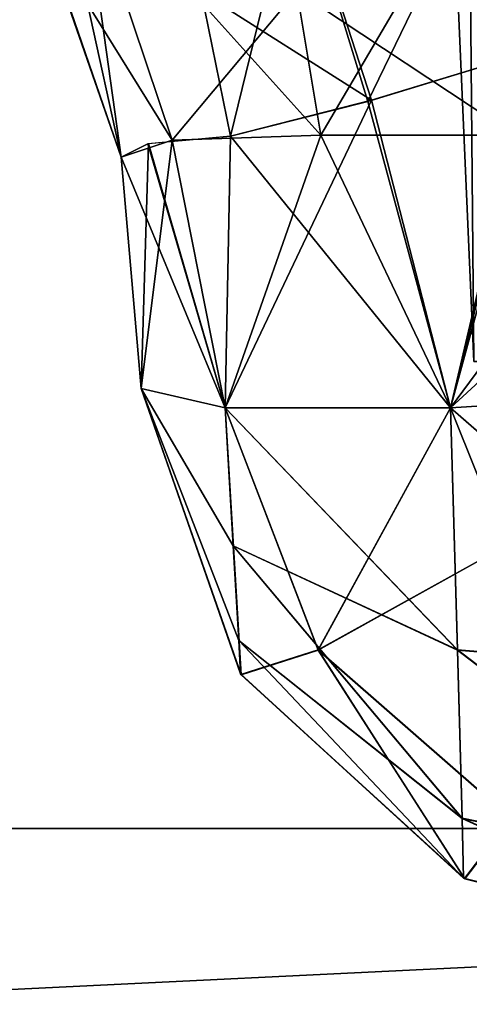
# Model space of a CAD drawing. Header units: millimetres. Extents: x -125 to 125, y -5 to 106.
# Tile 204 of 256: x -41.638 to -41.275, y -3.142 to -2.345. Entities that reach past the tile are written whole.
import ezdxf

# ---------------------------------------------------------------- set-up
doc = ezdxf.new("R2010")
doc.units = ezdxf.units.MM
doc.header["$LTSCALE"] = 65.185185
for name, color, linetype in [('178', 7, 'CONTINUOUS'), ('179', 7, 'CONTINUOUS'), ('188', 7, 'CONTINUOUS'), ('189', 7, 'CONTINUOUS'), ('190', 7, 'CONTINUOUS'), ('191', 7, 'CONTINUOUS'), ('198', 7, 'CONTINUOUS'), ('199', 7, 'CONTINUOUS'), ('200', 7, 'CONTINUOUS'), ('204', 7, 'CONTINUOUS'), ('55', 7, 'CONTINUOUS'), ('56', 7, 'CONTINUOUS'), ('575', 7, 'CONTINUOUS'), ('576', 7, 'CONTINUOUS'), ('580', 7, 'CONTINUOUS'), ('581', 7, 'CONTINUOUS'), ('596', 7, 'CONTINUOUS'), ('597', 7, 'CONTINUOUS'), ('625', 7, 'CONTINUOUS'), ('627', 7, 'CONTINUOUS'), ('78', 7, 'CONTINUOUS'), ('79', 7, 'CONTINUOUS'), ('80', 7, 'CONTINUOUS'), ('81', 7, 'CONTINUOUS'), ('82', 7, 'CONTINUOUS'), ('91', 7, 'CONTINUOUS'), ('92', 7, 'CONTINUOUS'), ('93', 7, 'CONTINUOUS')]:
    doc.layers.add(name, color=color, linetype=linetype)

msp = doc.modelspace()

# ---------------------------------------------------------------- linework, layer by layer
at = {"layer": '178', "linetype": 'CONTINUOUS'}
for points in [[(-41.55631, -2.45642, -123.14555), (-41.58895, -2.22246, -122.90996), (-41.63438, -2.22874, -123.14555), (-41.55631, -2.45642, -123.14555)], [(-41.51502, -2.4427, -122.94259), (-41.41422, -2.3218, -122.75338), (-41.58895, -2.22246, -122.90996), (-41.51502, -2.4427, -122.94259)], [(-41.51502, -2.4427, -122.94259), (-41.58895, -2.22246, -122.90996), (-41.55631, -2.45642, -123.14555), (-41.51502, -2.4427, -122.94259)], [(-41.3947, -2.43868, -122.7749), (-41.41422, -2.3218, -122.75338), (-41.51502, -2.4427, -122.94259), (-41.3947, -2.43868, -122.7749)]]:
    msp.add_3dface(points, dxfattribs=at)
at = {"layer": '179', "linetype": 'CONTINUOUS'}
for points in [[(-41.41422, -2.3218, -122.75338), (-41.3947, -2.43868, -122.7749), (-41.26916, -2.22491, -122.60934), (-41.41422, -2.3218, -122.75338)], [(-41.26916, -2.22491, -122.60934), (-41.3947, -2.43868, -122.7749), (-41.23803, -2.43864, -122.67872), (-41.26916, -2.22491, -122.60934)]]:
    msp.add_3dface(points, dxfattribs=at)
at = {"layer": '188', "linetype": 'CONTINUOUS'}
for points in [[(-41.06682, -2.35794, -124.26868), (-41.04183, -2.64358, -124.24369), (-41.2898, -2.65932, -124.17571), (-41.06682, -2.35794, -124.26868)], [(-41.06682, -2.35794, -124.26868), (-41.2898, -2.65932, -124.17571), (-41.21023, -2.3673, -124.24665), (-41.06682, -2.35794, -124.26868)], [(-41.21023, -2.3673, -124.24665), (-41.2898, -2.65932, -124.17571), (-41.21702, -2.36874, -124.24439), (-41.21023, -2.3673, -124.24665)], [(-41.21702, -2.36874, -124.24439), (-41.2898, -2.65932, -124.17571), (-41.35381, -2.41039, -124.1702), (-41.21702, -2.36874, -124.24439)], [(-41.47195, -2.65932, -123.99356), (-41.46783, -2.43953, -124.04948), (-41.35381, -2.41039, -124.1702), (-41.47195, -2.65932, -123.99356)], [(-41.2898, -2.65932, -124.17571), (-41.47195, -2.65932, -123.99356), (-41.35381, -2.41039, -124.1702), (-41.2898, -2.65932, -124.17571)], [(-41.55631, -2.45642, -123.76197), (-41.53396, -2.44542, -123.91394), (-41.53993, -2.64358, -123.7456), (-41.55631, -2.45642, -123.76197)], [(-41.53993, -2.64358, -123.7456), (-41.53396, -2.44542, -123.91394), (-41.47195, -2.65932, -123.99356), (-41.53993, -2.64358, -123.7456)], [(-41.53396, -2.44542, -123.91394), (-41.46783, -2.43953, -124.04948), (-41.47195, -2.65932, -123.99356), (-41.53396, -2.44542, -123.91394)]]:
    msp.add_3dface(points, dxfattribs=at)
at = {"layer": '189', "linetype": 'CONTINUOUS'}
for points in [[(-41.55631, -2.45642, -123.76197), (-41.53993, -2.64358, -123.7456), (-41.53993, -2.64358, -123.16193), (-41.55631, -2.45642, -123.76197)], [(-41.55631, -2.45642, -123.14555), (-41.55631, -2.45642, -123.76197), (-41.53993, -2.64358, -123.16193), (-41.55631, -2.45642, -123.14555)]]:
    msp.add_3dface(points, dxfattribs=at)
at = {"layer": '190', "linetype": 'CONTINUOUS'}
for points in [[(-41.55631, -2.45642, -123.76197), (-41.63438, -2.22874, -123.14555), (-41.63666, -2.22525, -123.76197), (-41.55631, -2.45642, -123.76197)], [(-41.55631, -2.45642, -123.14555), (-41.63438, -2.22874, -123.14555), (-41.55631, -2.45642, -123.76197), (-41.55631, -2.45642, -123.14555)]]:
    msp.add_3dface(points, dxfattribs=at)
at = {"layer": '191', "linetype": 'CONTINUOUS'}
for points in [[(-41.3947, -2.43868, -122.7749), (-41.51502, -2.4427, -122.94259), (-41.47195, -2.65932, -122.91397), (-41.3947, -2.43868, -122.7749)], [(-41.2898, -2.65932, -122.73182), (-41.3947, -2.43868, -122.7749), (-41.47195, -2.65932, -122.91397), (-41.2898, -2.65932, -122.73182)], [(-41.23803, -2.43864, -122.67872), (-41.3947, -2.43868, -122.7749), (-41.2898, -2.65932, -122.73182), (-41.23803, -2.43864, -122.67872)], [(-41.04183, -2.64358, -122.66383), (-41.23803, -2.43864, -122.67872), (-41.2898, -2.65932, -122.73182), (-41.04183, -2.64358, -122.66383)], [(-41.51502, -2.4427, -122.94259), (-41.55631, -2.45642, -123.14555), (-41.47195, -2.65932, -122.91397), (-41.51502, -2.4427, -122.94259)], [(-41.55631, -2.45642, -123.14555), (-41.53993, -2.64358, -123.16193), (-41.47195, -2.65932, -122.91397), (-41.55631, -2.45642, -123.14555)]]:
    msp.add_3dface(points, dxfattribs=at)
at = {"layer": '198', "linetype": 'CONTINUOUS'}
for points in [[(-41.47195, -2.65932, -122.91397), (-41.53993, -2.64358, -123.16193), (-41.45916, -2.87539, -123.16193), (-41.47195, -2.65932, -122.91397)], [(-41.04183, -2.64358, -122.66383), (-41.2898, -2.65932, -122.73182), (-41.24492, -2.77108, -122.73827), (-41.04183, -2.64358, -122.66383)], [(-41.3968, -2.85545, -122.91954), (-41.47195, -2.65932, -122.91397), (-41.45916, -2.87539, -123.16193), (-41.3968, -2.85545, -122.91954)], [(-41.2898, -2.65932, -122.73182), (-41.47195, -2.65932, -122.91397), (-41.3968, -2.85545, -122.91954), (-41.2898, -2.65932, -122.73182)], [(-41.24492, -2.77108, -122.73827), (-41.2898, -2.65932, -122.73182), (-41.3968, -2.85545, -122.91954), (-41.24492, -2.77108, -122.73827)], [(-41.24492, -2.77108, -122.73827), (-41.3968, -2.85545, -122.91954), (-41.24086, -2.99174, -122.92332), (-41.24492, -2.77108, -122.73827)], [(-41.3968, -2.85545, -122.91954), (-41.45916, -2.87539, -123.16193), (-41.27827, -3.04057, -123.16193), (-41.3968, -2.85545, -122.91954)], [(-41.24086, -2.99174, -122.92332), (-41.3968, -2.85545, -122.91954), (-41.27827, -3.04057, -123.16193), (-41.24086, -2.99174, -122.92332)], [(-41.04183, -3.1, -123.16193), (-41.24086, -2.99174, -122.92332), (-41.27827, -3.04057, -123.16193), (-41.04183, -3.1, -123.16193)]]:
    msp.add_3dface(points, dxfattribs=at)
at = {"layer": '199', "linetype": 'CONTINUOUS'}
for points in [[(-41.45916, -2.87539, -123.16193), (-41.53993, -2.64358, -123.16193), (-41.45958, -2.87475, -123.7456), (-41.45916, -2.87539, -123.16193)], [(-41.53993, -2.64358, -123.16193), (-41.53993, -2.64358, -123.7456), (-41.45958, -2.87475, -123.7456), (-41.53993, -2.64358, -123.16193)], [(-41.27913, -3.0401, -123.7456), (-41.45916, -2.87539, -123.16193), (-41.45958, -2.87475, -123.7456), (-41.27913, -3.0401, -123.7456)], [(-41.27827, -3.04057, -123.16193), (-41.45916, -2.87539, -123.16193), (-41.27913, -3.0401, -123.7456), (-41.27827, -3.04057, -123.16193)], [(-41.04183, -3.1, -123.7456), (-41.27827, -3.04057, -123.16193), (-41.27913, -3.0401, -123.7456), (-41.04183, -3.1, -123.7456)], [(-41.04183, -3.1, -123.7456), (-41.04183, -3.1, -123.16193), (-41.27827, -3.04057, -123.16193), (-41.04183, -3.1, -123.7456)]]:
    msp.add_3dface(points, dxfattribs=at)
at = {"layer": '200', "linetype": 'CONTINUOUS'}
for points in [[(-41.53993, -2.64358, -123.7456), (-41.46549, -2.77108, -123.94868), (-41.46111, -2.84775, -123.85886), (-41.53993, -2.64358, -123.7456)], [(-41.53993, -2.64358, -123.7456), (-41.47195, -2.65932, -123.99356), (-41.46549, -2.77108, -123.94868), (-41.53993, -2.64358, -123.7456)], [(-41.45958, -2.87475, -123.7456), (-41.53993, -2.64358, -123.7456), (-41.46111, -2.84775, -123.85886), (-41.45958, -2.87475, -123.7456)], [(-41.2898, -2.65932, -124.17571), (-41.04183, -2.64358, -124.24369), (-41.04183, -2.87539, -124.16292), (-41.2898, -2.65932, -124.17571)], [(-41.47195, -2.65932, -123.99356), (-41.2898, -2.65932, -124.17571), (-41.28422, -2.85545, -124.10056), (-41.47195, -2.65932, -123.99356)], [(-41.46549, -2.77108, -123.94868), (-41.47195, -2.65932, -123.99356), (-41.28422, -2.85545, -124.10056), (-41.46549, -2.77108, -123.94868)], [(-41.28422, -2.85545, -124.10056), (-41.2898, -2.65932, -124.17571), (-41.04183, -2.87539, -124.16292), (-41.28422, -2.85545, -124.10056)], [(-41.46111, -2.84775, -123.85886), (-41.46549, -2.77108, -123.94868), (-41.28044, -2.99174, -123.94462), (-41.46111, -2.84775, -123.85886)], [(-41.46549, -2.77108, -123.94868), (-41.28422, -2.85545, -124.10056), (-41.28044, -2.99174, -123.94462), (-41.46549, -2.77108, -123.94868)], [(-41.27913, -3.0401, -123.7456), (-41.45958, -2.87475, -123.7456), (-41.46111, -2.84775, -123.85886), (-41.27913, -3.0401, -123.7456)], [(-41.27913, -3.0401, -123.7456), (-41.46111, -2.84775, -123.85886), (-41.28044, -2.99174, -123.94462), (-41.27913, -3.0401, -123.7456)], [(-41.28044, -2.99174, -123.94462), (-41.28422, -2.85545, -124.10056), (-41.04183, -3.04057, -123.98203), (-41.28044, -2.99174, -123.94462)], [(-41.28422, -2.85545, -124.10056), (-41.04183, -2.87539, -124.16292), (-41.04183, -3.04057, -123.98203), (-41.28422, -2.85545, -124.10056)], [(-41.04183, -3.1, -123.7456), (-41.27913, -3.0401, -123.7456), (-41.28044, -2.99174, -123.94462), (-41.04183, -3.1, -123.7456)], [(-41.04183, -3.1, -123.7456), (-41.28044, -2.99174, -123.94462), (-41.04183, -3.04057, -123.98203), (-41.04183, -3.1, -123.7456)]]:
    msp.add_3dface(points, dxfattribs=at)
at = {"layer": '204', "linetype": 'CONTINUOUS'}
for points in [[(-41.21702, -2.36874, -124.24439), (-41.41451, -2.22194, -124.20503), (-41.25408, -2.19976, -124.28545), (-41.21702, -2.36874, -124.24439)], [(-41.35381, -2.41039, -124.1702), (-41.49151, -2.32247, -124.06605), (-41.41451, -2.22194, -124.20503), (-41.35381, -2.41039, -124.1702)], [(-41.21702, -2.36874, -124.24439), (-41.35381, -2.41039, -124.1702), (-41.41451, -2.22194, -124.20503), (-41.21702, -2.36874, -124.24439)], [(-41.35381, -2.41039, -124.1702), (-41.46783, -2.43953, -124.04948), (-41.49151, -2.32247, -124.06605), (-41.35381, -2.41039, -124.1702)]]:
    msp.add_3dface(points, dxfattribs=at)
at = {"layer": '55', "linetype": 'CONTINUOUS'}
for points in [[(-41.26917, -2.22487, 122.60931), (-41.23803, -2.43864, 122.67872), (-41.41422, -2.3218, 122.75338), (-41.26917, -2.22487, 122.60931)], [(-41.41422, -2.3218, 122.75338), (-41.23803, -2.43864, 122.67872), (-41.3947, -2.43868, 122.7749), (-41.41422, -2.3218, 122.75338)]]:
    msp.add_3dface(points, dxfattribs=at)
at = {"layer": '56', "linetype": 'CONTINUOUS'}
for points in [[(-41.51502, -2.4427, 122.94259), (-41.58337, -2.33228, 123.14555), (-41.58895, -2.22246, 122.90996), (-41.51502, -2.4427, 122.94259)], [(-41.3947, -2.43868, 122.7749), (-41.51502, -2.4427, 122.94259), (-41.58895, -2.22246, 122.90996), (-41.3947, -2.43868, 122.7749)], [(-41.41422, -2.3218, 122.75338), (-41.3947, -2.43868, 122.7749), (-41.58895, -2.22246, 122.90996), (-41.41422, -2.3218, 122.75338)], [(-41.55631, -2.45642, 123.14555), (-41.58337, -2.33228, 123.14555), (-41.51502, -2.4427, 122.94259), (-41.55631, -2.45642, 123.14555)]]:
    msp.add_3dface(points, dxfattribs=at)
at = {"layer": '575', "linetype": 'CONTINUOUS'}
for points in [[(-41.27088, -2.62181, -40), (-41.27086, -2.62181, -39.99282), (-41.45179, 1.52181, -40), (-41.27088, -2.62181, -40)], [(-41.27086, -2.62181, -39.99282), (-41.2708, -2.62181, -39.98565), (-41.45179, 1.52181, -40), (-41.27086, -2.62181, -39.99282)], [(-41.45179, 1.52181, -40), (-41.2708, -2.62181, -39.98565), (-41.30802, 1.52181, -39.37009), (-41.45179, 1.52181, -40)], [(-41.2708, -2.62181, -39.98565), (-41.13963, -2.62181, -39.43753), (-41.30802, 1.52181, -39.37009), (-41.2708, -2.62181, -39.98565)], [(-41.30802, 1.52181, -39.37009), (-41.13963, -2.62181, -39.43753), (-40.90518, 1.52181, -38.86494), (-41.30802, 1.52181, -39.37009)]]:
    msp.add_3dface(points, dxfattribs=at)
at = {"layer": '576', "linetype": 'CONTINUOUS'}
for points in [[(-41.27088, -2.62181, -40), (-41.45179, 1.52181, -40), (-41.30802, 1.52181, -40.62991), (-41.27088, -2.62181, -40)], [(-40.79558, -2.62181, -40.99105), (-41.14591, -2.62181, -40.54957), (-41.30802, 1.52181, -40.62991), (-40.79558, -2.62181, -40.99105)], [(-40.90518, 1.52181, -41.13506), (-40.79558, -2.62181, -40.99105), (-41.30802, 1.52181, -40.62991), (-40.90518, 1.52181, -41.13506)], [(-41.14591, -2.62181, -40.54957), (-41.27088, -2.62181, -40), (-41.30802, 1.52181, -40.62991), (-41.14591, -2.62181, -40.54957)]]:
    msp.add_3dface(points, dxfattribs=at)
at = {"layer": '580', "linetype": 'CONTINUOUS'}
for points in [[(-41.45179, 1.52181, 40), (-41.2708, -2.62181, 40.01435), (-41.30802, 1.52181, 40.62991), (-41.45179, 1.52181, 40)], [(-41.27086, -2.62181, 40.00718), (-41.2708, -2.62181, 40.01435), (-41.45179, 1.52181, 40), (-41.27086, -2.62181, 40.00718)], [(-41.27088, -2.62181, 40), (-41.27086, -2.62181, 40.00718), (-41.45179, 1.52181, 40), (-41.27088, -2.62181, 40)], [(-41.2708, -2.62181, 40.01435), (-41.13963, -2.62181, 40.56247), (-41.30802, 1.52181, 40.62991), (-41.2708, -2.62181, 40.01435)], [(-41.30802, 1.52181, 40.62991), (-41.13963, -2.62181, 40.56247), (-40.90518, 1.52181, 41.13506), (-41.30802, 1.52181, 40.62991)]]:
    msp.add_3dface(points, dxfattribs=at)
at = {"layer": '581', "linetype": 'CONTINUOUS'}
for points in [[(-41.27088, -2.62181, 40), (-41.45179, 1.52181, 40), (-41.30802, 1.52181, 39.37009), (-41.27088, -2.62181, 40)], [(-40.79558, -2.62181, 39.00895), (-41.14591, -2.62181, 39.45043), (-41.30802, 1.52181, 39.37009), (-40.79558, -2.62181, 39.00895)], [(-40.90518, 1.52181, 38.86494), (-40.79558, -2.62181, 39.00895), (-41.30802, 1.52181, 39.37009), (-40.90518, 1.52181, 38.86494)], [(-41.14591, -2.62181, 39.45043), (-41.27088, -2.62181, 40), (-41.30802, 1.52181, 39.37009), (-41.14591, -2.62181, 39.45043)]]:
    msp.add_3dface(points, dxfattribs=at)
at = {"layer": '596', "linetype": 'CONTINUOUS'}
for points in [[(-50, -3, -130.5), (-37.5, 9.60256, -130.5), (-38.98447, -3, -130.5), (-50, -3, -130.5)], [(-50, 9.60256, -130.5), (-37.5, 9.60256, -130.5), (-50, -3, -130.5), (-50, 9.60256, -130.5)]]:
    msp.add_3dface(points, dxfattribs=at)
at = {"layer": '597', "linetype": 'CONTINUOUS'}
for points in [[(-51.59963, -3, -130.5), (-50, -3, -130.5), (-38.98447, -3.61803, -130.40211), (-51.59963, -3, -130.5)], [(-51.59963, -3.61803, -130.40211), (-51.59963, -3, -130.5), (-38.98447, -3.61803, -130.40211), (-51.59963, -3.61803, -130.40211)], [(-50, -3, -130.5), (-38.98447, -3, -130.5), (-38.98447, -3.61803, -130.40211), (-50, -3, -130.5)]]:
    msp.add_3dface(points, dxfattribs=at)
at = {"layer": '625', "linetype": 'CONTINUOUS'}
for points in [[(-50, 3.09133, 130.5), (-37.5, -3, 130.5), (-37.5, 3.09133, 130.5), (-50, 3.09133, 130.5)], [(-50, -3, 130.5), (-38.98447, -3, 130.5), (-50, 3.09133, 130.5), (-50, -3, 130.5)], [(-38.98447, -3, 130.5), (-37.5, -3, 130.5), (-50, 3.09133, 130.5), (-38.98447, -3, 130.5)]]:
    msp.add_3dface(points, dxfattribs=at)
at = {"layer": '627', "linetype": 'CONTINUOUS'}
for points in [[(-50, -3, 130.5), (-51.59963, -3.61803, 130.40211), (-38.98447, -3, 130.5), (-50, -3, 130.5)], [(-38.98447, -3, 130.5), (-51.59963, -3.61803, 130.40211), (-38.98447, -3.61803, 130.40211), (-38.98447, -3, 130.5)]]:
    msp.add_3dface(points, dxfattribs=at)
at = {"layer": '78', "linetype": 'CONTINUOUS'}
for points in [[(-41.51502, -2.4427, 122.94259), (-41.3947, -2.43868, 122.7749), (-41.47195, -2.65932, 122.91397), (-41.51502, -2.4427, 122.94259)], [(-41.47195, -2.65932, 122.91397), (-41.3947, -2.43868, 122.7749), (-41.2898, -2.65932, 122.73182), (-41.47195, -2.65932, 122.91397)], [(-41.3947, -2.43868, 122.7749), (-41.23803, -2.43864, 122.67872), (-41.2898, -2.65932, 122.73182), (-41.3947, -2.43868, 122.7749)], [(-41.23803, -2.43864, 122.67872), (-41.05903, -2.447, 122.64663), (-41.2898, -2.65932, 122.73182), (-41.23803, -2.43864, 122.67872)], [(-41.55631, -2.45642, 123.14555), (-41.51502, -2.4427, 122.94259), (-41.53993, -2.64358, 123.16193), (-41.55631, -2.45642, 123.14555)], [(-41.53993, -2.64358, 123.16193), (-41.51502, -2.4427, 122.94259), (-41.47195, -2.65932, 122.91397), (-41.53993, -2.64358, 123.16193)], [(-41.05903, -2.447, 122.64663), (-41.04183, -2.64358, 122.66383), (-41.2898, -2.65932, 122.73182), (-41.05903, -2.447, 122.64663)]]:
    msp.add_3dface(points, dxfattribs=at)
at = {"layer": '79', "linetype": 'CONTINUOUS'}
for points in [[(-41.55631, -2.45642, 123.14555), (-41.53993, -2.64358, 123.16193), (-41.53993, -2.64358, 123.7456), (-41.55631, -2.45642, 123.14555)], [(-41.55631, -2.45642, 123.76197), (-41.55631, -2.45642, 123.14555), (-41.53993, -2.64358, 123.7456), (-41.55631, -2.45642, 123.76197)]]:
    msp.add_3dface(points, dxfattribs=at)
at = {"layer": '80', "linetype": 'CONTINUOUS'}
for points in [[(-41.58337, -2.33228, 123.14555), (-41.55631, -2.45642, 123.14555), (-41.63666, -2.22525, 123.76197), (-41.58337, -2.33228, 123.14555)], [(-41.55631, -2.45642, 123.14555), (-41.55631, -2.45642, 123.76197), (-41.63666, -2.22525, 123.76197), (-41.55631, -2.45642, 123.14555)]]:
    msp.add_3dface(points, dxfattribs=at)
at = {"layer": '81', "linetype": 'CONTINUOUS'}
for points in [[(-41.21697, -2.36868, 124.24441), (-41.35678, -2.41147, 124.16788), (-41.2898, -2.65932, 124.17571), (-41.21697, -2.36868, 124.24441)], [(-41.04183, -2.64358, 124.24369), (-41.21697, -2.36868, 124.24441), (-41.2898, -2.65932, 124.17571), (-41.04183, -2.64358, 124.24369)], [(-41.35678, -2.41147, 124.16788), (-41.46783, -2.43953, 124.04948), (-41.2898, -2.65932, 124.17571), (-41.35678, -2.41147, 124.16788)], [(-41.55631, -2.45642, 123.76197), (-41.47195, -2.65932, 123.99356), (-41.53465, -2.44555, 123.91167), (-41.55631, -2.45642, 123.76197)], [(-41.47195, -2.65932, 123.99356), (-41.46783, -2.43953, 124.04948), (-41.53465, -2.44555, 123.91167), (-41.47195, -2.65932, 123.99356)], [(-41.2898, -2.65932, 124.17571), (-41.46783, -2.43953, 124.04948), (-41.47195, -2.65932, 123.99356), (-41.2898, -2.65932, 124.17571)], [(-41.55631, -2.45642, 123.76197), (-41.53993, -2.64358, 123.7456), (-41.47195, -2.65932, 123.99356), (-41.55631, -2.45642, 123.76197)]]:
    msp.add_3dface(points, dxfattribs=at)
at = {"layer": '82', "linetype": 'CONTINUOUS'}
for points in [[(-41.35678, -2.41147, 124.16788), (-41.25426, -2.19977, 124.2854), (-41.41466, -2.22196, 124.20493), (-41.35678, -2.41147, 124.16788)], [(-41.35678, -2.41147, 124.16788), (-41.21697, -2.36868, 124.24441), (-41.25426, -2.19977, 124.2854), (-41.35678, -2.41147, 124.16788)], [(-41.46783, -2.43953, 124.04948), (-41.41466, -2.22196, 124.20493), (-41.49151, -2.32247, 124.06605), (-41.46783, -2.43953, 124.04948)], [(-41.46783, -2.43953, 124.04948), (-41.35678, -2.41147, 124.16788), (-41.41466, -2.22196, 124.20493), (-41.46783, -2.43953, 124.04948)]]:
    msp.add_3dface(points, dxfattribs=at)
at = {"layer": '91', "linetype": 'CONTINUOUS'}
for points in [[(-41.53993, -2.64358, 123.7456), (-41.53993, -2.64358, 123.16193), (-41.45929, -2.87519, 123.16193), (-41.53993, -2.64358, 123.7456)], [(-41.53993, -2.64358, 123.7456), (-41.45929, -2.87519, 123.16193), (-41.45958, -2.87475, 123.7456), (-41.53993, -2.64358, 123.7456)], [(-41.45958, -2.87475, 123.7456), (-41.45929, -2.87519, 123.16193), (-41.27913, -3.0401, 123.7456), (-41.45958, -2.87475, 123.7456)], [(-41.45929, -2.87519, 123.16193), (-41.27848, -3.04045, 123.16193), (-41.27913, -3.0401, 123.7456), (-41.45929, -2.87519, 123.16193)], [(-41.04183, -3.1, 123.16193), (-41.04183, -3.1, 123.7456), (-41.27913, -3.0401, 123.7456), (-41.04183, -3.1, 123.16193)], [(-41.27848, -3.04045, 123.16193), (-41.04183, -3.1, 123.16193), (-41.27913, -3.0401, 123.7456), (-41.27848, -3.04045, 123.16193)]]:
    msp.add_3dface(points, dxfattribs=at)
at = {"layer": '92', "linetype": 'CONTINUOUS'}
for points in [[(-41.53993, -2.64358, 123.16193), (-41.47195, -2.65932, 122.91397), (-41.45929, -2.87519, 123.16193), (-41.53993, -2.64358, 123.16193)], [(-41.2898, -2.65932, 122.73182), (-41.04183, -2.64358, 122.66383), (-41.24499, -2.77099, 122.73826), (-41.2898, -2.65932, 122.73182)], [(-41.45929, -2.87519, 123.16193), (-41.47195, -2.65932, 122.91397), (-41.39691, -2.85527, 122.91954), (-41.45929, -2.87519, 123.16193)], [(-41.47195, -2.65932, 122.91397), (-41.2898, -2.65932, 122.73182), (-41.39691, -2.85527, 122.91954), (-41.47195, -2.65932, 122.91397)], [(-41.2898, -2.65932, 122.73182), (-41.24499, -2.77099, 122.73826), (-41.39691, -2.85527, 122.91954), (-41.2898, -2.65932, 122.73182)], [(-41.24499, -2.77099, 122.73826), (-41.24104, -2.99164, 122.92331), (-41.39691, -2.85527, 122.91954), (-41.24499, -2.77099, 122.73826)], [(-41.27848, -3.04045, 123.16193), (-41.45929, -2.87519, 123.16193), (-41.39691, -2.85527, 122.91954), (-41.27848, -3.04045, 123.16193)], [(-41.24104, -2.99164, 122.92331), (-41.27848, -3.04045, 123.16193), (-41.39691, -2.85527, 122.91954), (-41.24104, -2.99164, 122.92331)], [(-41.04183, -3.1, 123.16193), (-41.27848, -3.04045, 123.16193), (-41.24104, -2.99164, 122.92331), (-41.04183, -3.1, 123.16193)]]:
    msp.add_3dface(points, dxfattribs=at)
at = {"layer": '93', "linetype": 'CONTINUOUS'}
for points in [[(-41.47195, -2.65932, 123.99356), (-41.53993, -2.64358, 123.7456), (-41.4655, -2.77099, 123.94875), (-41.47195, -2.65932, 123.99356)], [(-41.53993, -2.64358, 123.7456), (-41.45958, -2.87475, 123.7456), (-41.46111, -2.84769, 123.85897), (-41.53993, -2.64358, 123.7456)], [(-41.53993, -2.64358, 123.7456), (-41.46111, -2.84769, 123.85897), (-41.4655, -2.77099, 123.94875), (-41.53993, -2.64358, 123.7456)], [(-41.04183, -2.64358, 124.24369), (-41.2898, -2.65932, 124.17571), (-41.04183, -2.87519, 124.16306), (-41.04183, -2.64358, 124.24369)], [(-41.47195, -2.65932, 123.99356), (-41.4655, -2.77099, 123.94875), (-41.28423, -2.85527, 124.10068), (-41.47195, -2.65932, 123.99356)], [(-41.2898, -2.65932, 124.17571), (-41.47195, -2.65932, 123.99356), (-41.28423, -2.85527, 124.10068), (-41.2898, -2.65932, 124.17571)], [(-41.2898, -2.65932, 124.17571), (-41.28423, -2.85527, 124.10068), (-41.04183, -2.87519, 124.16306), (-41.2898, -2.65932, 124.17571)], [(-41.46111, -2.84769, 123.85897), (-41.28045, -2.99164, 123.9448), (-41.4655, -2.77099, 123.94875), (-41.46111, -2.84769, 123.85897)], [(-41.4655, -2.77099, 123.94875), (-41.28045, -2.99164, 123.9448), (-41.28423, -2.85527, 124.10068), (-41.4655, -2.77099, 123.94875)], [(-41.46111, -2.84769, 123.85897), (-41.27913, -3.0401, 123.7456), (-41.28045, -2.99164, 123.9448), (-41.46111, -2.84769, 123.85897)], [(-41.45958, -2.87475, 123.7456), (-41.27913, -3.0401, 123.7456), (-41.46111, -2.84769, 123.85897), (-41.45958, -2.87475, 123.7456)], [(-41.28045, -2.99164, 123.9448), (-41.04183, -3.04045, 123.98225), (-41.28423, -2.85527, 124.10068), (-41.28045, -2.99164, 123.9448)], [(-41.28423, -2.85527, 124.10068), (-41.04183, -3.04045, 123.98225), (-41.04183, -2.87519, 124.16306), (-41.28423, -2.85527, 124.10068)], [(-41.28045, -2.99164, 123.9448), (-41.04183, -3.1, 123.7456), (-41.04183, -3.04045, 123.98225), (-41.28045, -2.99164, 123.9448)], [(-41.27913, -3.0401, 123.7456), (-41.04183, -3.1, 123.7456), (-41.28045, -2.99164, 123.9448), (-41.27913, -3.0401, 123.7456)]]:
    msp.add_3dface(points, dxfattribs=at)

doc.saveas('drawing.dxf')
